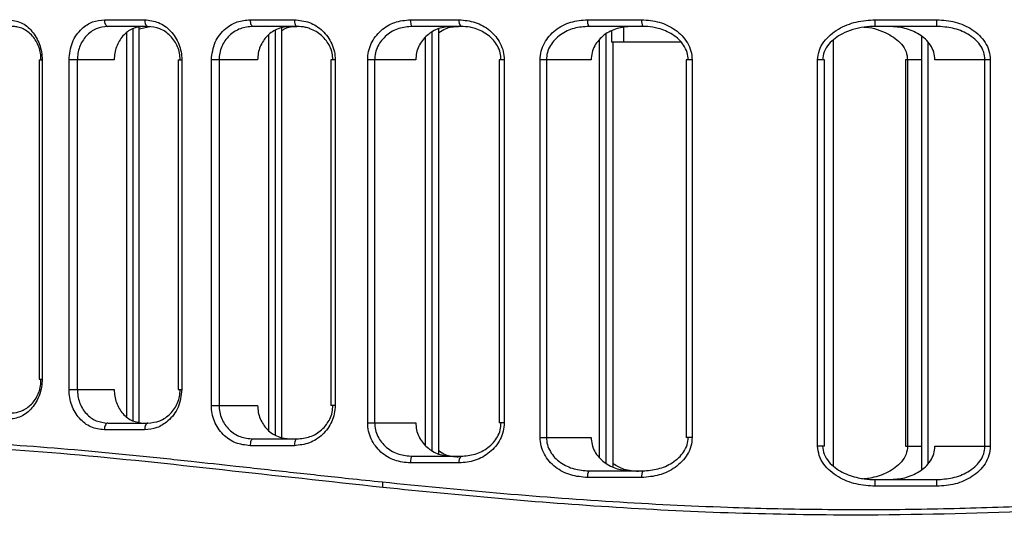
# Model space of a CAD drawing. Header units: millimetres. Extents: x -186 to 167, y -17 to 277.
# Tile 7 of 44: x -123 to -79, y 106 to 129. Entities that reach past the tile are written whole.
import ezdxf

# ---------------------------------------------------------------- set-up
doc = ezdxf.new("R2010")
doc.units = ezdxf.units.MM

msp = doc.modelspace()

# ---------------------------------------------------------------- linework, layer by layer
at = {"color": 7, "linetype": 'Continuous', "lineweight": 25}
for p, q in [((-119.491, 128.658), (-117.687, 128.658)), ((-117.541, 128.358), (-119.338, 128.358)), ((-117.928, 110.585), (-117.928, 128.358)), ((-117.928, 128.252), (-117.449, 128.358)), ((-112.961, 128.658), (-110.98, 128.658)), ((-110.864, 128.358), (-112.836, 128.358)), ((-105.783, 128.658), (-103.6, 128.658)), ((-103.518, 128.358), (-105.691, 128.358)), ((-97.848, 128.658), (-95.418, 128.658)), ((-95.373, 128.358), (-97.792, 128.358)), ((-96.229, 128.358), (-96.229, 127.658)), ((-82.211, 128.358), (-84.957, 128.358)), ((-84.955, 128.658), (-82.197, 128.658)), ((-118.489, 110.889), (-118.489, 128.054)), ((-118.194, 110.688), (-118.194, 128.255)), ((-112.126, 110.259), (-112.126, 127.975)), ((-111.831, 110.063), (-111.831, 128.171)), ((-111.547, 109.951), (-111.547, 128.283)), ((-104.808, 109.373), (-104.808, 128.085)), ((-104.509, 109.201), (-104.509, 128.257)), ((-97.014, 108.793), (-97.014, 128.014)), ((-96.771, 128.137), (-96.771, 127.658)), ((-82.89, 127.917), (-82.89, 108.496)), ((-105.103, 109.578), (-105.103, 127.88)), ((-97.309, 109.031), (-97.309, 127.776)), ((-93.666, 127.658), (-96.771, 127.658)), ((-96.704, 108.636), (-96.704, 127.658)), ((-86.829, 108.695), (-86.829, 127.719)), ((-82.599, 127.647), (-82.599, 108.766)), ((-122.414, 126.858), (-122.414, 112.55)), ((-122.414, 126.858), (-122.28, 126.858)), ((-122.28, 126.858), (-122.28, 112.55)), ((-121.075, 112.085), (-121.075, 126.858)), ((-119.052, 126.858), (-121.075, 126.858)), ((-120.702, 126.858), (-120.702, 112.085)), ((-116.184, 126.858), (-116.184, 112.085)), ((-116.184, 126.858), (-116.022, 126.858)), ((-116.022, 126.858), (-116.022, 112.085)), ((-114.699, 111.376), (-114.699, 126.858)), ((-112.625, 126.858), (-114.699, 126.858)), ((-114.355, 126.858), (-114.355, 111.376)), ((-109.343, 126.858), (-109.343, 111.376)), ((-109.15, 126.858), (-109.343, 126.858)), ((-109.15, 126.858), (-109.15, 111.376)), ((-107.696, 110.6), (-107.696, 126.858)), ((-105.541, 126.858), (-107.696, 126.858)), ((-107.384, 126.858), (-107.384, 110.6)), ((-101.806, 126.858), (-101.806, 110.6)), ((-101.579, 126.858), (-101.806, 126.858)), ((-101.579, 126.858), (-101.579, 110.6)), ((-99.969, 109.949), (-99.969, 126.858)), ((-97.687, 126.858), (-99.969, 126.858)), ((-99.692, 126.858), (-99.692, 109.949)), ((-93.425, 126.858), (-93.425, 109.949)), ((-93.16, 126.858), (-93.425, 126.858)), ((-93.16, 126.858), (-93.16, 109.949)), ((-87.538, 109.556), (-87.538, 126.858)), ((-87.229, 126.858), (-87.538, 126.858)), ((-87.229, 109.556), (-87.229, 126.858)), ((-83.597, 126.858), (-83.597, 109.556)), ((-82.89, 126.858), (-83.597, 126.858)), ((-83.51, 126.858), (-83.51, 109.556)), ((-79.804, 126.858), (-82.283, 126.858)), ((-80.042, 109.556), (-80.042, 126.858)), ((-79.804, 126.858), (-79.804, 109.556)), ((-122.414, 112.55), (-122.28, 112.55)), ((-121.075, 112.085), (-119.052, 112.085)), ((-116.184, 112.085), (-116.022, 112.085)), ((-114.699, 111.376), (-112.625, 111.376)), ((-109.15, 111.376), (-109.343, 111.376)), ((-117.687, 110.285), (-119.491, 110.285)), ((-119.338, 110.585), (-117.541, 110.585)), ((-107.696, 110.6), (-105.541, 110.6)), ((-101.579, 110.6), (-101.806, 110.6)), ((-112.836, 109.876), (-110.864, 109.876)), ((-99.969, 109.949), (-97.687, 109.949)), ((-93.16, 109.949), (-93.425, 109.949)), ((-110.98, 109.576), (-112.961, 109.576)), ((-87.229, 109.556), (-87.538, 109.556)), ((-83.597, 109.556), (-82.89, 109.556)), ((-82.283, 109.556), (-79.804, 109.556)), ((-105.691, 109.1), (-103.518, 109.1)), ((-103.6, 108.8), (-105.783, 108.8)), ((-95.418, 108.149), (-97.848, 108.149)), ((-97.792, 108.449), (-95.373, 108.449)), ((-84.957, 108.056), (-82.211, 108.056)), ((-82.197, 107.756), (-84.955, 107.756))]:
    msp.add_line(p, q, dxfattribs=at)
at = {"color": 7, "linetype": 'Continuous', "lineweight": 25, "flags": 128}
for points in [[(-119.491, 128.658), (-119.488, 128.599), (-119.48, 128.543), (-119.466, 128.491), (-119.446, 128.446), (-119.423, 128.408), (-119.397, 128.381), (-119.368, 128.363), (-119.338, 128.358)], [(-117.687, 128.658), (-117.684, 128.599), (-117.676, 128.543), (-117.663, 128.491), (-117.644, 128.446), (-117.622, 128.408), (-117.597, 128.381), (-117.57, 128.363), (-117.541, 128.358)], [(-112.961, 128.658), (-112.958, 128.599), (-112.951, 128.543), (-112.94, 128.491), (-112.924, 128.446), (-112.906, 128.408), (-112.884, 128.381), (-112.861, 128.363), (-112.836, 128.358)], [(-110.98, 128.658), (-110.978, 128.599), (-110.971, 128.543), (-110.96, 128.491), (-110.946, 128.446), (-110.929, 128.408), (-110.909, 128.381), (-110.887, 128.363), (-110.864, 128.358)], [(-105.783, 128.658), (-105.781, 128.599), (-105.776, 128.543), (-105.768, 128.491), (-105.756, 128.446), (-105.742, 128.408), (-105.726, 128.381), (-105.709, 128.363), (-105.691, 128.358)], [(-119.338, 110.585), (-119.368, 110.579), (-119.397, 110.562), (-119.423, 110.534), (-119.446, 110.497), (-119.466, 110.451), (-119.48, 110.4), (-119.488, 110.343), (-119.491, 110.285)], [(-117.541, 110.585), (-117.57, 110.579), (-117.597, 110.562), (-117.622, 110.534), (-117.644, 110.497), (-117.663, 110.451), (-117.676, 110.4), (-117.684, 110.343), (-117.687, 110.285)], [(-112.836, 109.876), (-112.861, 109.87), (-112.884, 109.853), (-112.906, 109.826), (-112.924, 109.788), (-112.94, 109.743), (-112.951, 109.691), (-112.958, 109.635), (-112.961, 109.576)], [(-110.864, 109.876), (-110.887, 109.87), (-110.909, 109.853), (-110.929, 109.826), (-110.946, 109.788), (-110.96, 109.743), (-110.971, 109.691), (-110.978, 109.635), (-110.98, 109.576)], [(-105.691, 109.1), (-105.709, 109.094), (-105.726, 109.077), (-105.742, 109.05), (-105.756, 109.012), (-105.768, 108.967), (-105.776, 108.915), (-105.781, 108.859), (-105.783, 108.8)]]:
    msp.add_lwpolyline(points, dxfattribs=at)
at = {"color": 7, "linetype": 'Continuous', "lineweight": 25}
for centre, radius, start, end in [((-103.264, 128.588), 0.343, 168.3236, 222.2676), ((-97.405, 128.585), 0.449, 170.7242, 210.4592), ((-94.885, 128.584), 0.537, 172.16, 204.9521), ((-95.856, 128.583), 10.901, 358.8173, 0.3942), ((-83.758, 128.583), 1.564, 351.7195, 2.743), ((-103.264, 108.87), 0.343, 137.7324, 191.6764), ((-97.405, 108.221), 0.449, 149.5408, 189.2758), ((-94.885, 108.222), 0.537, 155.0479, 187.84), ((-106.451, 107.875), 0.585, 172.4242, 197.1575), ((-95.856, 107.831), 10.901, 359.6058, 1.1827), ((-83.758, 107.831), 1.564, 357.257, 8.2805)]:
    msp.add_arc(centre, radius, start, end, dxfattribs=at)
for points, knots in [([(-123.797, 128.658), (-123.602, 128.631), (-123.212, 128.578), (-122.706, 128.167), (-122.421, 127.67), (-122.298, 127.215), (-122.286, 126.977), (-122.28, 126.858)], [0, 0, 0, 0, 0.250305, 0.499701, 0.749113, 0.874681, 1, 1, 1, 1]), ([(-122.326, 126.858), (-122.331, 126.956), (-122.341, 127.155), (-122.446, 127.535), (-122.691, 127.953), (-123.053, 128.226), (-123.345, 128.328), (-123.511, 128.355), (-123.595, 128.357), (-123.624, 128.358)], [0, 0, 0, 0, 0.1239391, 0.250537, 0.4996298, 0.7487244, 0.8738791, 0.9553999, 1, 1, 1, 1]), ([(-121.075, 126.858), (-121.044, 127.127), (-120.983, 127.664), (-120.553, 128.254), (-120.034, 128.597), (-119.672, 128.638), (-119.491, 128.658)], [0, 0, 0, 0, 0.279954, 0.559429, 0.779608, 1, 1, 1, 1]), ([(-119.338, 128.358), (-119.514, 128.336), (-119.867, 128.294), (-120.248, 128.009), (-120.479, 127.703), (-120.607, 127.435), (-120.687, 127.15), (-120.697, 126.955), (-120.702, 126.858)], [0, 0, 0, 0, 0.249506, 0.498713, 0.628565, 0.755194, 0.878899, 1, 1, 1, 1]), ([(-117.726, 128.358), (-117.898, 128.336), (-118.242, 128.293), (-118.682, 127.954), (-118.93, 127.539), (-119.037, 127.158), (-119.047, 126.958), (-119.052, 126.858)], [0, 0, 0, 0, 0.249782, 0.499287, 0.748598, 0.873863, 1, 1, 1, 1]), ([(-117.687, 128.658), (-117.475, 128.632), (-117.052, 128.581), (-116.59, 128.241), (-116.306, 127.881), (-116.146, 127.565), (-116.041, 127.22), (-116.028, 126.978), (-116.022, 126.858)], [0, 0, 0, 0, 0.2500117, 0.4991531, 0.624925, 0.7494704, 0.8750204, 1, 1, 1, 1]), ([(-116.095, 126.858), (-116.101, 126.958), (-116.113, 127.16), (-116.203, 127.447), (-116.344, 127.712), (-116.59, 128.012), (-116.994, 128.294), (-117.359, 128.336), (-117.541, 128.358)], [0, 0, 0, 0, 0.123761, 0.250466, 0.371189, 0.500741, 0.749931, 1, 1, 1, 1]), ([(-114.699, 126.858), (-114.663, 127.131), (-114.593, 127.678), (-114.113, 128.265), (-113.546, 128.6), (-113.156, 128.638), (-112.961, 128.658)], [0, 0, 0, 0, 0.279831, 0.559327, 0.779515, 1, 1, 1, 1]), ([(-112.836, 128.358), (-113.028, 128.338), (-113.411, 128.297), (-113.833, 128.022), (-114.093, 127.722), (-114.241, 127.456), (-114.337, 127.166), (-114.349, 126.96), (-114.355, 126.858)], [0, 0, 0, 0, 0.249589, 0.498822, 0.627093, 0.749048, 0.875598, 1, 1, 1, 1]), ([(-111.166, 128.358), (-111.351, 128.337), (-111.723, 128.296), (-112.127, 128.018), (-112.376, 127.718), (-112.516, 127.454), (-112.608, 127.164), (-112.62, 126.96), (-112.625, 126.858)], [0, 0, 0, 0, 0.249528, 0.498724, 0.624588, 0.749006, 0.874132, 1, 1, 1, 1]), ([(-111.547, 128.165), (-111.505, 128.196), (-111.308, 128.338), (-111.064, 128.349), (-110.872, 128.358)], [0, 0, 0, 0, 0.21197, 1, 1, 1, 1]), ([(-110.98, 128.658), (-110.751, 128.633), (-110.295, 128.584), (-109.789, 128.253), (-109.473, 127.896), (-109.292, 127.577), (-109.172, 127.228), (-109.158, 126.981), (-109.15, 126.858)], [0, 0, 0, 0, 0.2499259, 0.4992251, 0.6255291, 0.7495356, 0.8753261, 1, 1, 1, 1]), ([(-109.255, 126.858), (-109.262, 126.961), (-109.275, 127.169), (-109.381, 127.462), (-109.544, 127.728), (-109.823, 128.027), (-110.156, 128.22), (-110.538, 128.337), (-110.736, 128.349), (-110.864, 128.358)], [0, 0, 0, 0, 0.12321, 0.250133, 0.370093, 0.50018, 0.749369, 0.837422, 1, 1, 1, 1]), ([(-107.696, 126.858), (-107.688, 126.984), (-107.672, 127.235), (-107.546, 127.589), (-107.357, 127.908), (-107.025, 128.265), (-106.496, 128.588), (-106.021, 128.634), (-105.783, 128.658)], [0, 0, 0, 0, 0.126121, 0.250999, 0.374834, 0.50134, 0.750429, 1, 1, 1, 1]), ([(-105.691, 128.358), (-105.898, 128.339), (-106.311, 128.302), (-106.78, 128.039), (-107.076, 127.743), (-107.248, 127.474), (-107.362, 127.177), (-107.376, 126.963), (-107.384, 126.858)], [0, 0, 0, 0, 0.249648, 0.498778, 0.628148, 0.749065, 0.87614, 1, 1, 1, 1]), ([(-103.928, 128.358), (-104.128, 128.338), (-104.528, 128.3), (-104.973, 128.032), (-105.254, 127.735), (-105.414, 127.468), (-105.522, 127.172), (-105.535, 126.962), (-105.541, 126.858)], [0, 0, 0, 0, 0.249556, 0.498594, 0.625149, 0.748927, 0.875095, 1, 1, 1, 1]), ([(-104.509, 128.081), (-104.412, 128.146), (-104.146, 128.325), (-103.825, 128.345), (-103.621, 128.358)], [0, 0, 0, 0, 0.364217, 1, 1, 1, 1]), ([(-103.6, 128.658), (-103.355, 128.634), (-102.864, 128.588), (-102.309, 128.27), (-101.952, 127.917), (-101.745, 127.596), (-101.605, 127.239), (-101.588, 126.984), (-101.579, 126.858)], [0, 0, 0, 0, 0.249503, 0.499172, 0.626348, 0.749618, 0.875836, 1, 1, 1, 1]), ([(-101.718, 126.858), (-101.726, 126.965), (-101.743, 127.183), (-101.87, 127.483), (-102.061, 127.751), (-102.381, 128.045), (-102.751, 128.229), (-103.167, 128.338), (-103.381, 128.35), (-103.518, 128.358)], [0, 0, 0, 0, 0.122416, 0.249984, 0.368924, 0.500216, 0.749856, 0.839977, 1, 1, 1, 1]), ([(-99.969, 126.858), (-99.96, 126.989), (-99.94, 127.25), (-99.791, 127.616), (-99.569, 127.936), (-99.193, 128.288), (-98.612, 128.593), (-98.102, 128.636), (-97.848, 128.658)], [0, 0, 0, 0, 0.126121, 0.250748, 0.376161, 0.501737, 0.75126, 1, 1, 1, 1]), ([(-97.792, 128.358), (-98.014, 128.341), (-98.458, 128.307), (-98.978, 128.062), (-99.32, 127.772), (-99.525, 127.501), (-99.665, 127.194), (-99.683, 126.968), (-99.692, 126.858)], [0, 0, 0, 0, 0.248696, 0.498016, 0.628987, 0.748653, 0.876827, 1, 1, 1, 1]), ([(-95.887, 128.358), (-96.102, 128.34), (-96.532, 128.304), (-97.025, 128.051), (-97.346, 127.759), (-97.534, 127.491), (-97.662, 127.187), (-97.679, 126.968), (-97.687, 126.858)], [0, 0, 0, 0, 0.248878, 0.498361, 0.626263, 0.749342, 0.873893, 1, 1, 1, 1]), ([(-95.418, 128.658), (-95.153, 128.636), (-94.625, 128.593), (-94.012, 128.292), (-93.605, 127.947), (-93.361, 127.624), (-93.192, 127.257), (-93.17, 126.99), (-93.16, 126.858)], [0, 0, 0, 0, 0.2496046, 0.4993097, 0.6277762, 0.7499883, 0.8768533, 1, 1, 1, 1]), ([(-93.337, 126.858), (-93.347, 126.97), (-93.369, 127.203), (-93.528, 127.512), (-93.757, 127.782), (-94.127, 128.067), (-94.538, 128.239), (-94.992, 128.34), (-95.224, 128.351), (-95.373, 128.358)], [0, 0, 0, 0, 0.1208789, 0.2495322, 0.367036, 0.5000968, 0.7498018, 0.8396433, 1, 1, 1, 1]), ([(-87.538, 126.858), (-87.523, 127.003), (-87.492, 127.294), (-87.271, 127.678), (-86.972, 127.994), (-86.497, 128.325), (-85.817, 128.598), (-85.242, 128.638), (-84.955, 128.658)], [0, 0, 0, 0, 0.125726, 0.251061, 0.376192, 0.501674, 0.751246, 1, 1, 1, 1]), ([(-84.957, 128.358), (-85.124, 128.351), (-85.631, 128.329), (-86.376, 128.106), (-86.98, 127.675), (-87.271, 127.237), (-87.301, 126.98), (-87.316, 126.858)], [0, 0, 0, 0, 0.163641, 0.4992, 0.748894, 0.881038, 1, 1, 1, 1]), ([(-82.283, 126.858), (-82.294, 126.975), (-82.316, 127.209), (-82.478, 127.524), (-82.706, 127.793), (-83.08, 128.075), (-83.632, 128.309), (-84.099, 128.342), (-84.332, 128.358)], [0, 0, 0, 0, 0.1249352, 0.2503122, 0.3716656, 0.5009107, 0.7499205, 1, 1, 1, 1]), ([(-80.042, 126.858), (-80.054, 126.975), (-80.078, 127.218), (-80.255, 127.536), (-80.506, 127.808), (-80.904, 128.086), (-81.485, 128.312), (-81.969, 128.342), (-82.211, 128.358)], [0, 0, 0, 0, 0.120939, 0.250002, 0.367769, 0.500513, 0.749732, 1, 1, 1, 1]), ([(-82.197, 128.658), (-81.921, 128.638), (-81.369, 128.599), (-80.722, 128.313), (-80.287, 127.971), (-80.024, 127.646), (-79.839, 127.271), (-79.816, 126.994), (-79.804, 126.858)], [0, 0, 0, 0, 0.250139, 0.499169, 0.627957, 0.749629, 0.876874, 1, 1, 1, 1]), ([(-85.475, 128.33), (-85.44, 128.328), (-85.065, 128.304), (-84.45, 128.102), (-83.845, 127.676), (-83.555, 127.237), (-83.524, 126.98), (-83.51, 126.858)], [0, 0, 0, 0, 0.039462, 0.424844, 0.711611, 0.863375, 1, 1, 1, 1]), ([(-122.28, 112.55), (-122.286, 112.43), (-122.298, 112.192), (-122.422, 111.736), (-122.707, 111.239), (-123.213, 110.83), (-123.603, 110.777), (-123.797, 110.75)], [0, 0, 0, 0, 0.1261491, 0.2514044, 0.5007193, 0.7502455, 1, 1, 1, 1]), ([(-123.624, 111.05), (-123.595, 111.051), (-123.429, 111.055), (-123.099, 111.147), (-122.692, 111.454), (-122.446, 111.872), (-122.341, 112.252), (-122.331, 112.451), (-122.326, 112.55)], [0, 0, 0, 0, 0.044997, 0.250261, 0.499627, 0.748766, 0.875712, 1, 1, 1, 1]), ([(-119.491, 110.285), (-119.697, 110.311), (-120.108, 110.363), (-120.634, 110.77), (-120.93, 111.268), (-121.057, 111.725), (-121.069, 111.965), (-121.075, 112.085)], [0, 0, 0, 0, 0.250348, 0.499755, 0.749122, 0.874686, 1, 1, 1, 1]), ([(-120.702, 112.085), (-120.697, 111.988), (-120.687, 111.792), (-120.607, 111.507), (-120.48, 111.24), (-120.249, 110.934), (-119.867, 110.649), (-119.514, 110.606), (-119.338, 110.585)], [0, 0, 0, 0, 0.120988, 0.244577, 0.371085, 0.500812, 0.749925, 1, 1, 1, 1]), ([(-119.052, 112.085), (-119.047, 111.985), (-119.037, 111.786), (-118.93, 111.404), (-118.683, 110.989), (-118.242, 110.65), (-117.899, 110.607), (-117.726, 110.585)], [0, 0, 0, 0, 0.125306, 0.250886, 0.500262, 0.749667, 1, 1, 1, 1]), ([(-116.022, 112.085), (-116.056, 111.814), (-116.123, 111.272), (-116.585, 110.685), (-117.129, 110.345), (-117.501, 110.305), (-117.687, 110.285)], [0, 0, 0, 0, 0.2798354, 0.5593306, 0.7795322, 1, 1, 1, 1]), ([(-117.541, 110.585), (-117.359, 110.606), (-116.995, 110.648), (-116.591, 110.929), (-116.344, 111.23), (-116.204, 111.495), (-116.113, 111.781), (-116.101, 111.984), (-116.095, 112.085)], [0, 0, 0, 0, 0.2495365, 0.4988249, 0.6283236, 0.7490267, 0.8759848, 1, 1, 1, 1]), ([(-112.961, 109.576), (-113.183, 109.601), (-113.626, 109.651), (-114.108, 109.985), (-114.403, 110.345), (-114.569, 110.663), (-114.679, 111.011), (-114.692, 111.254), (-114.699, 111.376)], [0, 0, 0, 0, 0.250028, 0.499207, 0.625057, 0.749492, 0.875038, 1, 1, 1, 1]), ([(-114.355, 111.376), (-114.349, 111.274), (-114.337, 111.069), (-114.241, 110.778), (-114.094, 110.513), (-113.834, 110.212), (-113.412, 109.937), (-113.029, 109.896), (-112.836, 109.876)], [0, 0, 0, 0, 0.124138, 0.25043, 0.37237, 0.500658, 0.74989, 1, 1, 1, 1]), ([(-112.625, 111.376), (-112.62, 111.275), (-112.609, 111.071), (-112.517, 110.781), (-112.376, 110.517), (-112.128, 110.216), (-111.723, 109.938), (-111.352, 109.897), (-111.166, 109.876)], [0, 0, 0, 0, 0.124941, 0.250524, 0.375706, 0.500786, 0.749987, 1, 1, 1, 1]), ([(-109.15, 111.376), (-109.158, 111.252), (-109.173, 111.004), (-109.293, 110.654), (-109.473, 110.337), (-109.79, 109.98), (-110.296, 109.65), (-110.752, 109.601), (-110.98, 109.576)], [0, 0, 0, 0, 0.126194, 0.250903, 0.374859, 0.501165, 0.750444, 1, 1, 1, 1]), ([(-110.864, 109.876), (-110.667, 109.896), (-110.271, 109.936), (-109.824, 110.207), (-109.544, 110.505), (-109.382, 110.771), (-109.275, 111.064), (-109.262, 111.273), (-109.255, 111.376)], [0, 0, 0, 0, 0.249627, 0.498962, 0.629119, 0.749173, 0.876446, 1, 1, 1, 1]), ([(-105.783, 108.8), (-106.021, 108.824), (-106.497, 108.87), (-107.026, 109.194), (-107.358, 109.551), (-107.547, 109.871), (-107.673, 110.225), (-107.688, 110.475), (-107.696, 110.6)], [0, 0, 0, 0, 0.249839, 0.499255, 0.625715, 0.749561, 0.875362, 1, 1, 1, 1]), ([(-107.384, 110.6), (-107.376, 110.495), (-107.362, 110.282), (-107.249, 109.985), (-107.077, 109.716), (-106.781, 109.42), (-106.312, 109.156), (-105.898, 109.119), (-105.691, 109.1)], [0, 0, 0, 0, 0.123537, 0.250283, 0.371164, 0.500521, 0.750041, 1, 1, 1, 1]), ([(-105.541, 110.6), (-105.535, 110.496), (-105.522, 110.287), (-105.415, 109.99), (-105.253, 109.724), (-104.973, 109.426), (-104.528, 109.158), (-104.128, 109.12), (-103.928, 109.1)], [0, 0, 0, 0, 0.12458, 0.250452, 0.375517, 0.500754, 0.750235, 1, 1, 1, 1]), ([(-101.579, 110.6), (-101.588, 110.472), (-101.606, 110.216), (-101.747, 109.856), (-101.956, 109.537), (-102.313, 109.184), (-102.867, 108.87), (-103.356, 108.823), (-103.6, 108.8)], [0, 0, 0, 0, 0.125926, 0.25124, 0.376573, 0.502339, 0.75153, 1, 1, 1, 1]), ([(-103.518, 109.1), (-103.304, 109.119), (-102.878, 109.156), (-102.384, 109.412), (-102.063, 109.704), (-101.871, 109.973), (-101.743, 110.274), (-101.726, 110.493), (-101.718, 110.6)], [0, 0, 0, 0, 0.248677, 0.497966, 0.629635, 0.748908, 0.87705, 1, 1, 1, 1]), ([(-97.848, 108.149), (-98.103, 108.171), (-98.613, 108.214), (-99.196, 108.521), (-99.573, 108.873), (-99.793, 109.196), (-99.942, 109.559), (-99.96, 109.82), (-99.969, 109.949)], [0, 0, 0, 0, 0.249184, 0.499081, 0.626578, 0.749636, 0.875913, 1, 1, 1, 1]), ([(-99.692, 109.949), (-99.683, 109.839), (-99.665, 109.615), (-99.527, 109.308), (-99.322, 109.037), (-98.981, 108.746), (-98.46, 108.5), (-98.014, 108.466), (-97.792, 108.449)], [0, 0, 0, 0, 0.12257, 0.250087, 0.369695, 0.500615, 0.750611, 1, 1, 1, 1]), ([(-97.687, 109.949), (-97.679, 109.84), (-97.662, 109.621), (-97.535, 109.318), (-97.347, 109.049), (-97.026, 108.757), (-96.533, 108.503), (-96.102, 108.467), (-95.887, 108.449)], [0, 0, 0, 0, 0.124842, 0.250133, 0.372942, 0.50061, 0.750384, 1, 1, 1, 1]), ([(-93.16, 109.949), (-93.171, 109.814), (-93.194, 109.545), (-93.365, 109.175), (-93.61, 108.855), (-94.017, 108.511), (-94.627, 108.214), (-95.154, 108.171), (-95.418, 108.149)], [0, 0, 0, 0, 0.1259147, 0.2510993, 0.3764291, 0.5020215, 0.7507223, 1, 1, 1, 1]), ([(-95.373, 108.449), (-95.141, 108.466), (-94.679, 108.5), (-94.131, 108.739), (-93.761, 109.021), (-93.531, 109.29), (-93.369, 109.601), (-93.347, 109.836), (-93.337, 109.949)], [0, 0, 0, 0, 0.24915, 0.497792, 0.630755, 0.748206, 0.878075, 1, 1, 1, 1]), ([(-151.913, 103.797), (-151.891, 103.81), (-151.847, 103.836), (-151.454, 104.057), (-150.829, 104.412), (-149.946, 104.893), (-149.085, 105.333), (-148.403, 105.664), (-147.993, 105.857), (-147.53, 106.07), (-147.126, 106.248), (-146.8, 106.389), (-146.564, 106.49), (-146.295, 106.601), (-145.862, 106.779), (-145.432, 106.947), (-144.718, 107.217), (-143.853, 107.526), (-142.552, 107.946), (-141.153, 108.343), (-139.167, 108.828), (-136.527, 109.322), (-133.073, 109.698), (-129.328, 109.833), (-125.924, 109.757), (-122.949, 109.577), (-120.546, 109.381), (-118.087, 109.144), (-115.777, 108.901), (-113.426, 108.644), (-111.077, 108.384), (-108.879, 108.145), (-107.539, 108.005), (-107.031, 107.952)], [0, 0, 0, 0, 0.050472, 0.100069, 0.149664, 0.199524, 0.250135, 0.264199, 0.279367, 0.29564, 0.313018, 0.319612, 0.327029, 0.335272, 0.344338, 0.366042, 0.372326, 0.403799, 0.43472, 0.468559, 0.500429, 0.563309, 0.625607, 0.68688, 0.749641, 0.783765, 0.819142, 0.853479, 0.887283, 0.914212, 0.948424, 0.980483, 1, 1, 1, 1]), ([(-107.01, 107.702), (-109.434, 107.967), (-114.286, 108.498), (-121.092, 109.241), (-127.433, 109.638), (-133.193, 109.517), (-138.28, 108.843), (-142.624, 107.742), (-146.181, 106.438), (-148.928, 105.162), (-150.783, 104.159), (-151.749, 103.606), (-151.71, 103.623), (-151.696, 103.63)], [0, 0, 0, 0, 0.094411, 0.189028, 0.283393, 0.376905, 0.471285, 0.565873, 0.660188, 0.755204, 0.849632, 0.944283, 1, 1, 1, 1]), ([(-107.031, 107.952), (-105.336, 107.783), (-101.952, 107.446), (-96.773, 107.055), (-91.974, 106.815), (-87.594, 106.712), (-83.632, 106.711), (-79.67, 106.803), (-76.334, 106.955), (-73.572, 107.126), (-71.372, 107.285), (-69.147, 107.467), (-66.926, 107.67), (-64.819, 107.877), (-62.664, 108.101), (-60.409, 108.345), (-58.255, 108.582), (-56.194, 108.809), (-54.306, 109.011), (-52.339, 109.211), (-50.408, 109.392), (-48.516, 109.547), (-45.827, 109.725), (-42.479, 109.835), (-38.598, 109.738), (-35.624, 109.454), (-33.394, 109.112), (-31.792, 108.803), (-30.286, 108.454), (-28.88, 108.074), (-27.547, 107.665), (-26.174, 107.194), (-24.844, 106.683), (-23.607, 106.16), (-22.537, 105.672), (-21.597, 105.214), (-20.598, 104.703), (-19.708, 104.22), (-19.048, 103.86), (-18.958, 103.819), (-18.913, 103.797)], [0, 0, 0, 0, 0.042238, 0.084319, 0.125257, 0.156797, 0.188047, 0.218898, 0.250614, 0.267502, 0.285222, 0.303775, 0.321696, 0.339845, 0.356138, 0.375844, 0.397216, 0.411842, 0.429938, 0.447499, 0.465173, 0.483256, 0.500793, 0.542612, 0.583498, 0.625014, 0.645666, 0.666462, 0.687765, 0.708067, 0.728367, 0.750221, 0.777184, 0.801641, 0.826006, 0.850712, 0.875385, 0.917527, 0.958007, 1, 1, 1, 1]), ([(-84.955, 107.756), (-85.244, 107.776), (-85.82, 107.815), (-86.505, 108.092), (-86.979, 108.424), (-87.275, 108.743), (-87.493, 109.122), (-87.523, 109.411), (-87.538, 109.556)], [0, 0, 0, 0, 0.250038, 0.499051, 0.629187, 0.74973, 0.875127, 1, 1, 1, 1]), ([(-87.316, 109.556), (-87.301, 109.434), (-87.271, 109.177), (-86.981, 108.74), (-86.45, 108.357), (-85.88, 108.165), (-85.38, 108.072), (-85.124, 108.062), (-84.957, 108.056)], [0, 0, 0, 0, 0.118597, 0.250297, 0.499861, 0.749338, 0.835945, 1, 1, 1, 1]), ([(-19.042, 103.583), (-19.074, 103.597), (-19.142, 103.627), (-19.965, 104.079), (-21.558, 104.94), (-24.174, 106.181), (-27.617, 107.5), (-31.852, 108.659), (-36.836, 109.431), (-42.511, 109.657), (-48.777, 109.35), (-55.535, 108.653), (-62.702, 107.833), (-70.194, 107.092), (-77.939, 106.555), (-83.182, 106.49), (-85.805, 106.457)], [0, 0, 0, 0, 0.050454, 0.106164, 0.180376, 0.255284, 0.32977, 0.404385, 0.478837, 0.552592, 0.627001, 0.701505, 0.775662, 0.850441, 0.925164, 1, 1, 1, 1]), ([(-83.51, 109.556), (-83.524, 109.434), (-83.555, 109.177), (-83.844, 108.74), (-84.376, 108.356), (-84.946, 108.169), (-85.316, 108.093), (-85.439, 108.086), (-85.474, 108.084)], [0, 0, 0, 0, 0.136238, 0.287528, 0.574212, 0.860797, 0.960287, 1, 1, 1, 1]), ([(-84.332, 108.056), (-84.099, 108.072), (-83.632, 108.104), (-83.081, 108.338), (-82.706, 108.62), (-82.478, 108.889), (-82.317, 109.204), (-82.295, 109.438), (-82.283, 109.556)], [0, 0, 0, 0, 0.2496362, 0.4988717, 0.6281545, 0.7495957, 0.8746618, 1, 1, 1, 1]), ([(-82.211, 108.056), (-81.97, 108.071), (-81.486, 108.102), (-80.905, 108.327), (-80.506, 108.605), (-80.256, 108.876), (-80.078, 109.195), (-80.054, 109.438), (-80.042, 109.556)], [0, 0, 0, 0, 0.2496212, 0.4990392, 0.6318267, 0.7496609, 0.8788993, 1, 1, 1, 1]), ([(-79.804, 109.556), (-79.817, 109.417), (-79.842, 109.14), (-80.027, 108.76), (-80.292, 108.439), (-80.727, 108.098), (-81.371, 107.815), (-81.921, 107.775), (-82.197, 107.756)], [0, 0, 0, 0, 0.125448, 0.250586, 0.375953, 0.501287, 0.750552, 1, 1, 1, 1]), ([(-103.621, 109.062), (-103.825, 109.074), (-104.146, 109.094), (-104.412, 109.273), (-104.509, 109.339)], [0, 0, 0, 0, 0.635332, 1, 1, 1, 1]), ([(-95.57, 108.421), (-95.787, 108.435), (-96.193, 108.461), (-96.542, 108.67), (-96.704, 108.767)], [0, 0, 0, 0, 0.534815, 1, 1, 1, 1]), ([(-85.805, 106.457), (-87.612, 106.476), (-91.217, 106.515), (-96.577, 106.788), (-101.867, 107.185), (-105.294, 107.53), (-107.01, 107.702)], [0, 0, 0, 0, 0.250445, 0.499616, 0.749363, 1, 1, 1, 1])]:
    msp.add_open_spline(points, degree=3, knots=knots, dxfattribs=at)

doc.saveas('drawing.dxf')
